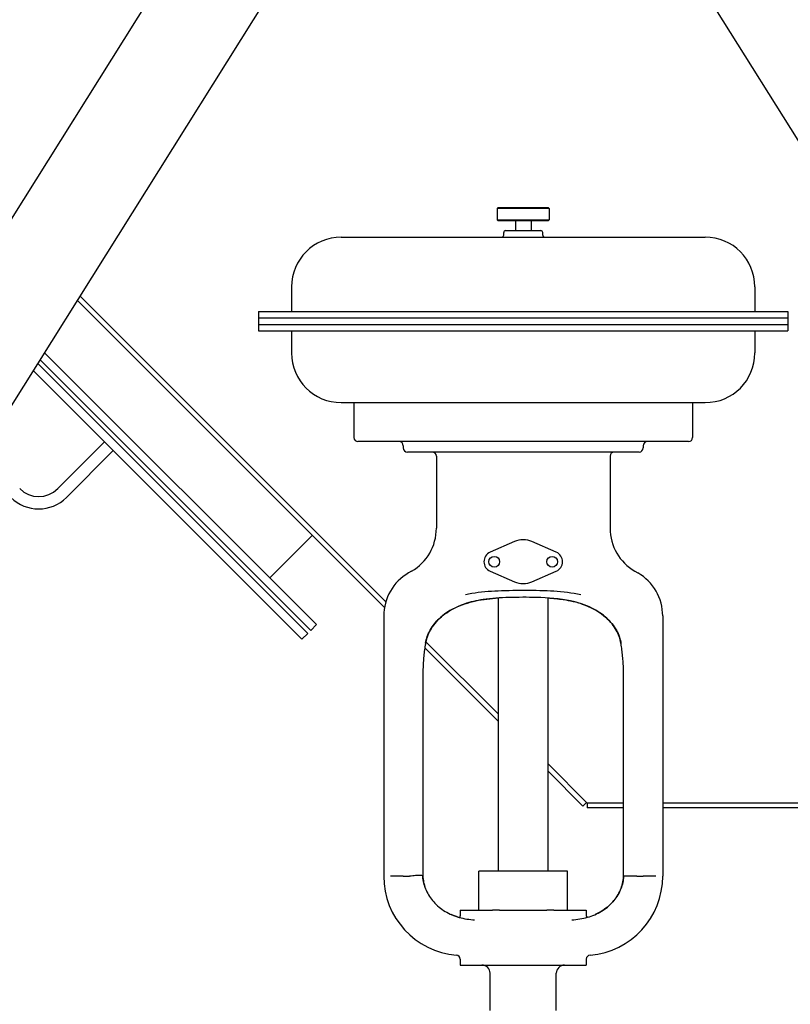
# Model space of a CAD drawing. Header units: inches. Extents: x 24 to 1128, y -74 to 748.
# Tile 6 of 256: x 152 to 175, y 169 to 199. Entities that reach past the tile are written whole.
import ezdxf

# ---------------------------------------------------------------- set-up
doc = ezdxf.new("R2010")
doc.units = ezdxf.units.IN
doc.header["$LTSCALE"] = 32
doc.header["$MEASUREMENT"] = 0
doc.layers.add('Dimension (ANSI)', color=7, linetype='Continuous', lineweight=25)
doc.layers.add('Visible (ANSI)', color=7, linetype='Continuous', lineweight=30)
doc.styles.add('Note Text (ANSI)', font='tahoma.ttf')
doc.dimstyles.new('Architectural (ANSI)', dxfattribs={"dimscale": 32, "dimtxt": 0.125, "dimasz": 0.098425, "dimexe": 0.125, "dimexo": 0.0625, "dimgap": 0.031496, "dimtad": 0, "dimtih": 1, "dimtoh": 1, "dimdec": 4, "dimrnd": 1e-08, "dimzin": 3, "dimdsep": 46, "dimlunit": 4, "dimtxsty": 'Note Text (ANSI)', "dimcen": 0.09, "dimdle": 0.393701, "dimclrd": 256, "dimclre": 256, "dimclrt": 256, "dimadec": 0, "dimazin": 3, "dimtfac": 0.96, "dimtofl": 0, "dimtmove": 0, "dimatfit": 3, "dimfxl": 1, "dimfrac": 2, "dimtolj": 1, "dimtzin": 12, "dimlwd": -1, "dimlwe": -1, "dimarcsym": 0})

# ---------------------------------------------------------------- blocks, each defined once
blk = doc.blocks.new('*D14')
at = {"layer": 'Defpoints', "color": 0, "transparency": 16777216}
for p in [(142.405, 428.413), (61.775, 140.843), (232.154, 140.843)]:
    blk.add_point(p, dxfattribs=at)
at = {"layer": 'Dimension (ANSI)', "transparency": 16777216}
for p, q in [((140.405, 428.413), (57.775, 428.413)), ((61.775, 425.263), (61.775, 265.406)), ((61.775, 143.993), (61.775, 258.339)), ((230.154, 140.843), (57.775, 140.843))]:
    blk.add_line(p, q, dxfattribs=at)
for points in [[(61.25, 425.263), (62.3, 425.263), (61.775, 428.413)], [(61.25, 143.993), (62.3, 143.993), (61.775, 140.843)]]:
    blk.add_solid(points, dxfattribs=at)
at = {"layer": 'Dimension (ANSI)', "transparency": 16777216, "insert": (46.967, 264.398), "char_height": 4, "attachment_point": 1, "style": 'Note Text (ANSI)'}
blk.add_mtext('\\A1;23\'-11 9/16"', dxfattribs=at)

msp = doc.modelspace()

# ---------------------------------------------------------------- linework, layer by layer
at = {"layer": 'Visible (ANSI)'}
for p, q in [((147.28931, 185.54916), (157.99076, 202.61166)), ((147.7059, 180.5672), (161.43972, 202.46455)), ((181.27577, 185.87279), (171.21316, 201.91672)), ((166.46114, 193.00716), (166.43114, 192.97716)), ((168.00614, 192.97716), (166.43114, 192.97716)), ((166.43114, 192.97716), (166.43114, 192.64316)), ((166.46114, 193.00716), (167.97614, 193.00716)), ((167.97614, 193.00716), (168.00614, 192.97716)), ((168.00614, 192.97716), (168.00614, 192.64316)), ((166.46114, 192.61316), (166.43114, 192.64316)), ((166.43114, 192.64316), (168.00614, 192.64316)), ((167.97614, 192.61316), (166.46114, 192.61316)), ((166.98264, 192.61316), (166.98264, 192.31316)), ((167.45464, 192.61316), (167.45464, 192.31316)), ((167.97614, 192.61316), (168.00614, 192.64316)), ((166.62814, 192.17616), (166.62814, 192.25316)), ((166.68814, 192.31316), (167.74914, 192.31316)), ((167.80914, 192.17616), (167.80914, 192.25316)), ((161.71864, 192.11616), (172.71864, 192.11616)), ((160.21864, 190.61616), (160.21864, 189.87216)), ((174.21864, 190.61616), (174.21864, 189.87216)), ((153.74601, 190.19763), (163.02483, 180.91882)), ((153.83057, 190.33245), (163.06647, 181.09656)), ((159.21864, 189.87216), (159.21864, 189.67516)), ((159.21864, 189.87216), (175.21864, 189.87216)), ((175.21864, 189.87216), (175.21864, 189.67516)), ((159.21864, 189.67566), (159.21864, 189.47816)), ((159.21864, 189.67566), (175.21864, 189.67566)), ((159.21864, 189.67516), (175.21864, 189.67516)), ((175.21864, 189.67566), (175.21864, 189.47816)), ((159.21864, 189.47816), (159.21864, 189.28116)), ((159.21864, 189.47816), (175.21864, 189.47816)), ((159.21864, 189.47816), (175.21864, 189.47816)), ((159.21864, 189.28116), (175.21864, 189.28116)), ((160.21864, 189.28116), (160.21864, 188.61616)), ((174.21864, 189.28116), (174.21864, 188.61616)), ((175.21864, 189.47816), (175.21864, 189.28116)), ((160.79886, 180.22797), (152.62174, 188.40508)), ((160.97563, 180.40475), (152.75802, 188.62236)), ((160.53369, 179.96281), (152.41733, 188.07917)), ((160.71047, 180.13958), (152.55361, 188.29644)), ((161.71864, 187.11616), (172.71864, 187.11616)), ((162.10064, 187.11616), (162.10064, 186.06016)), ((172.33664, 187.11616), (172.33664, 186.06016)), ((154.56748, 185.92902), (153.15326, 184.51481)), ((172.21164, 185.93516), (162.22564, 185.93516)), ((163.59364, 185.81016), (163.59364, 185.74516)), ((170.84364, 185.81016), (170.84364, 185.74516)), ((154.83264, 185.66386), (153.41843, 184.24964)), ((170.71864, 185.62016), (163.71864, 185.62016)), ((164.59364, 185.49516), (164.59364, 183.31635)), ((169.84364, 185.49516), (169.84364, 183.31635)), ((160.84305, 183.10059), (159.56142, 181.81896)), ((166.95364, 182.91335), (166.21864, 182.59257)), ((168.21864, 182.59257), (167.48364, 182.91335)), ((163.84364, 182.01731), (163.75339, 181.9652)), ((166.21864, 182.01975), (166.95364, 181.69897)), ((167.48364, 181.69897), (168.21864, 182.01975)), ((170.59364, 182.01731), (170.68389, 181.9652)), ((166.46864, 172.95116), (166.46864, 181.21019)), ((167.96864, 172.95116), (167.96864, 181.21014)), ((163.00339, 180.66616), (163.00339, 172.80016)), ((171.43389, 180.66616), (171.43389, 172.80016)), ((160.97563, 180.40475), (160.79886, 180.22797)), ((160.71047, 180.13958), (160.53369, 179.96281)), ((164.27525, 179.88778), (166.46864, 177.69438)), ((164.24375, 179.69989), (166.46864, 177.475)), ((164.1849, 178.80016), (164.1849, 172.81184)), ((170.25239, 172.80016), (170.25239, 178.80016)), ((167.96864, 176.19438), (169.15364, 175.00938)), ((167.96864, 175.975), (169.02106, 174.92258)), ((169.13075, 175.03227), (169.02106, 174.92258)), ((169.15364, 175.00938), (169.15364, 174.86766)), ((170.25239, 175.00938), (169.15364, 175.00938)), ((179.75818, 175.00938), (171.43389, 175.00938)), ((170.25239, 174.86766), (169.15364, 174.86766)), ((179.87967, 174.86766), (171.43389, 174.86766)), ((165.88114, 171.77016), (165.88114, 172.95116)), ((168.55614, 172.95116), (165.88114, 172.95116)), ((168.55614, 171.77016), (168.55614, 172.95116)), ((163.59087, 172.80016), (163.21052, 172.80016)), ((163.59087, 172.80016), (163.78705, 172.80016)), ((164.1849, 172.80016), (164.16314, 172.80016)), ((164.1849, 172.80016), (164.1849, 172.81184)), ((170.65024, 172.80016), (170.25239, 172.80016)), ((170.65239, 172.80016), (170.84446, 172.80016)), ((165.31239, 171.77016), (165.31239, 171.60669)), ((165.31239, 171.77016), (166.29514, 171.77016)), ((166.50233, 171.77016), (166.29514, 171.77016)), ((166.50233, 171.77016), (167.93496, 171.77016)), ((168.14215, 171.77016), (167.93496, 171.77016)), ((168.14215, 171.77016), (169.12489, 171.77016)), ((169.12489, 171.77016), (169.12489, 171.60669)), ((165.31239, 170.29326), (165.31239, 170.11616)), ((169.12489, 170.29326), (169.12489, 170.11616)), ((165.31239, 170.11616), (169.12489, 170.11616)), ((166.21864, 168.74516), (166.21864, 169.86616)), ((168.21864, 168.74516), (168.21864, 169.86616))]:
    msp.add_line(p, q, dxfattribs=at)
for centre in [(166.34364, 182.30616), (168.09364, 182.30616)]:
    msp.add_circle(centre, 0.1625, dxfattribs=at)
for centre, radius, start, end in [((166.68814, 192.25316), 0.06, 90, 180), ((167.74914, 192.25316), 0.06, 0, 90), ((161.71864, 190.61616), 1.5, 90, 180), ((166.56814, 192.17616), 0.06, 270, 0), ((167.86914, 192.17616), 0.06, 180, 270), ((172.71864, 190.61616), 1.5, 0, 90), ((161.71864, 188.61616), 1.5, 180, 270), ((172.71864, 188.61616), 1.5, 270, 0), ((162.22564, 186.06016), 0.125, 180, 270), ((172.21164, 186.06016), 0.125, 270, 0), ((163.46864, 185.81016), 0.125, 0, 90), ((163.71864, 185.74516), 0.125, 180, 270), ((170.71864, 185.74516), 0.125, 270, 0), ((170.96864, 185.81016), 0.125, 90, 180), ((164.46864, 185.49516), 0.125, 0, 90), ((169.96864, 185.49516), 0.125, 90, 180), ((152.57874, 185.08933), 0.8125, 225, 315), ((152.57874, 185.08933), 1.1875, 225, 315), ((163.09364, 183.31635), 1.5, 300, 0), ((171.34364, 183.31635), 1.5, 180, 240), ((167.21864, 182.30616), 0.6625, 66.421822, 113.578178), ((166.34364, 182.30616), 0.3125, 113.578178, 246.421822), ((168.09364, 182.30616), 0.3125, 293.578178, 66.421822), ((164.50339, 180.66616), 1.5, 120, 180), ((169.93389, 180.66616), 1.5, 0, 60), ((167.21864, 182.30616), 0.6625, 246.421822, 293.578178), ((165.39378, 172.80016), 2.39039, 180, 265.293625), ((169.04351, 172.80016), 2.39039, 274.706375, 0), ((165.18739, 171.60669), 0.125, 334.369801, 0), ((169.24989, 171.60669), 0.125, 180, 205.634718), ((165.18739, 170.29326), 0.125, 0, 85.293625), ((169.24989, 170.29326), 0.125, 94.706375, 180), ((165.96864, 169.86616), 0.25, 0, 90), ((168.46864, 169.86616), 0.25, 90, 180)]:
    msp.add_arc(centre, radius, start, end, dxfattribs=at)
for centre, major_axis, ratio, start_param, end_param in [((184.78874, 176.7095), (-20.75375, 1.00701), 0.92518124, 6.17157275, 6.17522457), ((149.66098, 176.71113), (20.74111, 1.00807), 0.92518251, 0.10788532, 0.11153935)]:
    msp.add_ellipse(centre, major_axis=major_axis, ratio=ratio, start_param=start_param, end_param=end_param, dxfattribs=at)
for points, knots in [([(168.96367, 181.30743), (168.96194, 181.30778), (168.96021, 181.30813), (168.68979, 181.36331), (168.41894, 181.39405), (167.8815, 181.4281), (167.57527, 181.43434), (166.94591, 181.4354), (166.62344, 181.43018), (166.09119, 181.4004), (165.82685, 181.37374), (165.53581, 181.31984), (165.50727, 181.31429), (165.47707, 181.30813), (165.47535, 181.30778), (165.47362, 181.30743)], [-0.01347266, -0.01347266, -0.01347266, -0.01347266, 0, 0, 2.09646057, 2.09646057, 4.09331272, 4.09331272, 6.09735886, 6.09735886, 8.12112473, 8.12112473, 8.34159206, 8.34159206, 8.35496357, 8.35496357, 8.35496357, 8.35496357]), ([(170.16939, 179.84887), (170.14676, 179.98144), (170.09957, 180.11291), (169.95674, 180.36794), (169.85869, 180.4907), (169.61244, 180.71862), (169.4608, 180.82119), (169.09702, 181.00262), (168.87935, 181.07418), (168.32426, 181.19221), (167.97398, 181.21621), (167.34184, 181.2318), (167.06509, 181.23167), (166.52402, 181.21701), (166.2599, 181.20089), (165.80808, 181.13264), (165.61549, 181.08838), (165.18952, 180.94151), (164.96597, 180.82308), (164.63974, 180.55846), (164.52139, 180.42561), (164.35405, 180.15196), (164.29942, 180.0134), (164.27074, 179.86501), (164.26928, 179.85694), (164.2679, 179.84887)], [0, 0, 0, 0, 1.49705414, 1.49705414, 3.0718307, 3.0718307, 4.78314816, 4.78314816, 6.78875192, 6.78875192, 9.62961933, 9.62961933, 11.76080185, 11.76080185, 13.89198437, 13.89198437, 15.58418801, 15.58418801, 17.87692511, 17.87692511, 19.63448102, 19.63448102, 21.22067696, 21.22067696, 21.31182518, 21.31182518, 21.31182518, 21.31182518]), ([(164.2679, 179.84887), (164.29053, 179.98144), (164.33772, 180.11291), (164.48055, 180.36794), (164.5786, 180.4907), (164.82485, 180.71862), (164.97649, 180.82119), (165.34026, 181.00262), (165.55794, 181.07418), (166.00493, 181.16923), (166.23332, 181.19528), (166.46864, 181.21014)], [0, 0, 0, 0, 1.49705414, 1.49705414, 3.0718307, 3.0718307, 4.78314816, 4.78314816, 6.78875192, 6.78875192, 8.68585144, 8.68585144, 8.68585144, 8.68585144]), ([(167.96864, 181.21019), (168.12569, 181.20031), (168.27963, 181.18545), (168.62921, 181.13264), (168.8218, 181.08838), (169.24777, 180.94151), (169.47132, 180.82308), (169.79755, 180.55846), (169.9159, 180.42561), (170.08324, 180.15196), (170.13787, 180.0134), (170.16654, 179.86501), (170.16801, 179.85694), (170.16939, 179.84887)], [12.62596882, 12.62596882, 12.62596882, 12.62596882, 13.89198437, 13.89198437, 15.58418801, 15.58418801, 17.87692511, 17.87692511, 19.63448102, 19.63448102, 21.22067696, 21.22067696, 21.31182518, 21.31182518, 21.31182518, 21.31182518]), ([(164.25621, 179.77958), (164.24629, 179.72001), (164.2375, 179.65872), (164.22207, 179.53337), (164.21542, 179.46932), (164.20415, 179.33916), (164.19952, 179.27306), (164.19216, 179.13949), (164.18943, 179.07203), (164.1858, 178.93643), (164.1849, 178.8683), (164.1849, 178.80016)], [0, 0, 0, 0, 0.54612804, 0.54612804, 1.09225608, 1.09225608, 1.63838412, 1.63838412, 2.18451216, 2.18451216, 2.73064021, 2.73064021, 2.73064021, 2.73064021]), ([(170.25239, 178.80016), (170.25239, 178.8683), (170.25149, 178.93643), (170.24786, 179.07203), (170.24513, 179.13949), (170.23777, 179.27306), (170.23314, 179.33916), (170.22187, 179.46932), (170.21522, 179.53337), (170.19979, 179.65872), (170.191, 179.72001), (170.18108, 179.77958)], [0, 0, 0, 0, 0.54612804, 0.54612804, 1.09225607, 1.09225607, 1.63838411, 1.63838411, 2.18451215, 2.18451215, 2.73064019, 2.73064019, 2.73064019, 2.73064019]), ([(164.18351, 172.81165), (164.18345, 172.81316), (164.18207, 172.8146), (164.17025, 172.82046), (164.14605, 172.82377), (164.07288, 172.82583), (164.02398, 172.82456), (163.91233, 172.81645), (163.84967, 172.8096), (163.78705, 172.80016)], [0.177585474, 0.177585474, 0.177585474, 0.177585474, 0.25238586, 0.25238586, 0.50477172, 0.50477172, 0.75715758, 0.75715758, 1.009543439, 1.009543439, 1.009543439, 1.009543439]), ([(164.18355, 172.81165), (164.1905, 172.67941), (164.21913, 172.54783), (164.31821, 172.29435), (164.38984, 172.17295), (164.57236, 171.95078), (164.68468, 171.8511), (164.9373, 171.68632), (165.07749, 171.62124), (165.37579, 171.52709), (165.53372, 171.49807), (165.7151, 171.48315), (165.73253, 171.48189), (165.75003, 171.4808)], [46.2547509, 46.2547509, 46.2547509, 46.2547509, 47.60632681, 47.60632681, 48.99807251, 48.99807251, 50.44637446, 50.44637446, 51.89467642, 51.89467642, 53.34297837, 53.34297837, 53.49626067, 53.49626067, 53.49626067, 53.49626067]), ([(164.27515, 172.40491), (164.22509, 172.5275), (164.19454, 172.65687), (164.18476, 172.79156), (164.18448, 172.79584), (164.18421, 172.80012)], [22.05534913, 22.05534913, 22.05534913, 22.05534913, 23.38911547, 23.38911547, 23.43288246, 23.43288246, 23.43288246, 23.43288246]), ([(168.68726, 171.4808), (168.85173, 171.49106), (169.01024, 171.51622), (169.31083, 171.60201), (169.45273, 171.66262), (169.71031, 171.81852), (169.8259, 171.91383), (170.02022, 172.13254), (170.09888, 172.25591), (170.20927, 172.5153), (170.24231, 172.65072), (170.25252, 172.79156), (170.25281, 172.79584), (170.25308, 172.80012)], [16.21784674, 16.21784674, 16.21784674, 16.21784674, 17.65829123, 17.65829123, 19.09873572, 19.09873572, 20.53918021, 20.53918021, 21.97962469, 21.97962469, 23.37630194, 23.37630194, 23.42006918, 23.42006918, 23.42006918, 23.42006918]), ([(170.25308, 172.80016), (170.24512, 172.67179), (170.21675, 172.54421), (170.11908, 172.29435), (170.04745, 172.17295), (169.86493, 171.95078), (169.75261, 171.8511), (169.55348, 171.72121), (169.47604, 171.67947), (169.39494, 171.64361)], [46.30937976, 46.30937976, 46.30937976, 46.30937976, 47.62182643, 47.62182643, 49.01357243, 49.01357243, 50.46187425, 50.46187425, 51.29683643, 51.29683643, 51.29683643, 51.29683643]), ([(171.22677, 172.80022), (171.21374, 172.80075), (171.19482, 172.80137), (171.14603, 172.80248), (171.11581, 172.80298), (171.04748, 172.80345), (171.00938, 172.80343), (170.92963, 172.80254), (170.88805, 172.80167), (170.84642, 172.80023)], [0.008394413, 0.008394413, 0.008394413, 0.008394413, 0.252384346, 0.252384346, 0.504768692, 0.504768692, 0.757153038, 0.757153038, 1.005638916, 1.005638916, 1.005638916, 1.005638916])]:
    msp.add_open_spline(points, degree=3, knots=knots, dxfattribs=at)
for points in [[(165.25221, 171.5663), (165.18006, 171.58795), (165.10994, 171.61373), (165.04236, 171.6436)], [(169.18508, 171.5663), (169.16921, 171.56154), (169.15325, 171.55698), (169.13719, 171.55262)]]:
    msp.add_open_spline(points, degree=3, dxfattribs=at)

# ---------------------------------------------------------------- dimensions: what is measured, and where the dimension line sits
at = {"layer": 'Dimension (ANSI)'}
dim = msp.add_linear_dim(base=(61.77472, 140.84346), p1=(142.40464, 428.41266), p2=(232.15364, 140.84346), angle=90, dimstyle='Architectural (ANSI)', override={"dimgap": 0.031496, "dimdec": 4, "dimlfac": 1, "dimtol": 0, "dimlim": 0, "dimtp": 0, "dimtm": 0, "dimtdec": 2, "dimatfit": 1}, dxfattribs=at)
dim.commit()
dim.dimension.update_dxf_attribs({"geometry": '*D14', "text_midpoint": (61.77472, 261.87255), "dimtype": 160})

doc.saveas('drawing.dxf')
